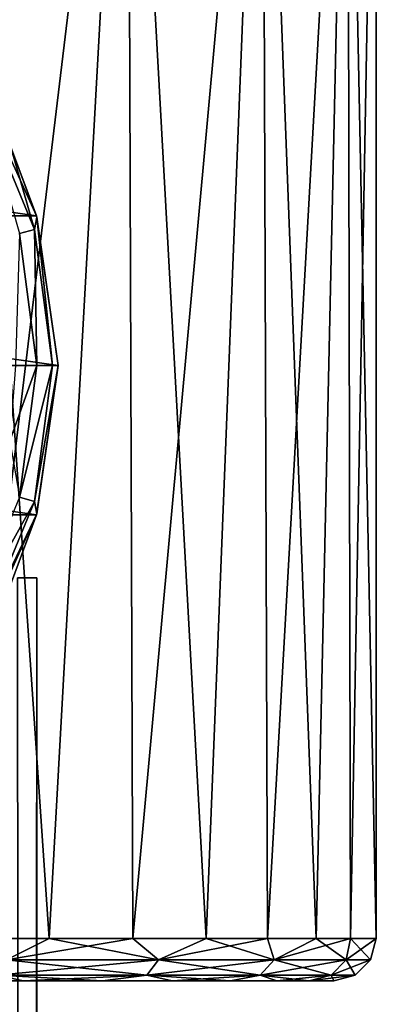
# Model space of a CAD drawing. Header units: millimetres. Extents: x -150 to 150, y -85 to 1149.
# Tile 59 of 256: x 12 to 20, y 638 to 662. Entities that reach past the tile are written whole.
import ezdxf

# ---------------------------------------------------------------- set-up
doc = ezdxf.new("R2010")
doc.units = ezdxf.units.MM
doc.header["$LTSCALE"] = 21.359881
for name, color, linetype in [('15', 7, 'CONTINUOUS'), ('16', 7, 'CONTINUOUS'), ('17', 7, 'CONTINUOUS'), ('18', 7, 'CONTINUOUS'), ('19', 7, 'CONTINUOUS'), ('3', 7, 'CONTINUOUS'), ('30', 7, 'CONTINUOUS'), ('32', 7, 'CONTINUOUS'), ('33', 7, 'CONTINUOUS'), ('34', 7, 'CONTINUOUS'), ('35', 7, 'CONTINUOUS'), ('4', 7, 'CONTINUOUS')]:
    doc.layers.add(name, color=color, linetype=linetype)

msp = doc.modelspace()

# ---------------------------------------------------------------- linework, layer by layer
at = {"layer": '15', "color": 7, "linetype": 'CONTINUOUS', "true_color": 0xaaaaaa}
for points in [[(-18.419, 639, 4.664), (-19, 639), (18.419, 639, 4.665), (-18.419, 639, 4.664)], [(18.419, 639, 4.665), (-19, 639), (19, 639), (18.419, 639, 4.665)], [(19, 639), (-19, 639), (-18.419, 639, -4.665), (19, 639)], [(-17.652, 639, 7.028), (-18.419, 639, 4.664), (18.419, 639, 4.665), (-17.652, 639, 7.028)], [(18.419, 639, -4.664), (19, 639), (-18.419, 639, -4.665), (18.419, 639, -4.664)], [(17.652, 639, -7.028), (18.419, 639, -4.664), (-18.419, 639, -4.665), (17.652, 639, -7.028)], [(-17.652, 639, -7.029), (17.652, 639, -7.028), (-18.419, 639, -4.665), (-17.652, 639, -7.029)], [(-16.566, 639, 9.304), (-17.652, 639, 7.028), (17.652, 639, 7.029), (-16.566, 639, 9.304)], [(17.652, 639, 7.029), (-17.652, 639, 7.028), (18.419, 639, 4.665), (17.652, 639, 7.029)], [(16.566, 639, -9.304), (17.652, 639, -7.028), (-17.652, 639, -7.029), (16.566, 639, -9.304)], [(-16.565, 639, -9.305), (16.566, 639, -9.304), (-17.652, 639, -7.029), (-16.565, 639, -9.305)], [(-15.188, 639, 11.416), (-16.566, 639, 9.304), (16.565, 639, 9.305), (-15.188, 639, 11.416)], [(16.565, 639, 9.305), (-16.566, 639, 9.304), (17.652, 639, 7.029), (16.565, 639, 9.305)], [(15.188, 639, -11.416), (16.566, 639, -9.304), (-16.565, 639, -9.305), (15.188, 639, -11.416)], [(-15.187, 639, -11.416), (15.188, 639, -11.416), (-16.565, 639, -9.305), (-15.187, 639, -11.416)], [(-13.55, 639, 13.319), (-15.188, 639, 11.416), (15.187, 639, 11.416), (-13.55, 639, 13.319)], [(15.187, 639, 11.416), (-15.188, 639, 11.416), (16.565, 639, 9.305), (15.187, 639, 11.416)], [(13.55, 639, -13.319), (15.188, 639, -11.416), (-15.187, 639, -11.416), (13.55, 639, -13.319)], [(-13.549, 639, -13.32), (13.55, 639, -13.319), (-15.187, 639, -11.416), (-13.549, 639, -13.32)], [(-11.676, 639, 14.989), (-13.55, 639, 13.319), (13.549, 639, 13.32), (-11.676, 639, 14.989)], [(13.549, 639, 13.32), (-13.55, 639, 13.319), (15.187, 639, 11.416), (13.549, 639, 13.32)], [(11.676, 639, -14.989), (13.55, 639, -13.319), (-13.549, 639, -13.32), (11.676, 639, -14.989)], [(-11.675, 639, -14.99), (11.676, 639, -14.989), (-13.549, 639, -13.32), (-11.675, 639, -14.99)], [(-9.596, 639, 16.399), (-11.676, 639, 14.989), (11.675, 639, 14.99), (-9.596, 639, 16.399)], [(11.675, 639, 14.99), (-11.676, 639, 14.989), (13.549, 639, 13.32), (11.675, 639, 14.99)], [(9.596, 639, -16.399), (11.676, 639, -14.989), (-11.675, 639, -14.99), (9.596, 639, -16.399)], [(9.595, 639, 16.399), (-9.596, 639, 16.399), (11.675, 639, 14.99), (9.595, 639, 16.399)]]:
    msp.add_3dface(points, dxfattribs=at)
at = {"layer": '16', "color": 7, "linetype": 'CONTINUOUS', "true_color": 0xaaaaaa}
for points in [[(10, 673.5, -17.321), (14.142, 673.5, -14.142), (10.101, 640, -17.262), (10, 673.5, -17.321)], [(10.101, 640, -17.262), (14.142, 673.5, -14.142), (12.291, 640, -15.778), (10.101, 640, -17.262)], [(12.291, 640, -15.778), (14.142, 673.5, -14.142), (14.263, 640, -14.02), (12.291, 640, -15.778)], [(14.142, 673.5, -14.142), (17.321, 673.5, -10), (14.263, 640, -14.02), (14.142, 673.5, -14.142)], [(14.263, 640, -14.02), (17.321, 673.5, -10), (15.988, 640, -12.016), (14.263, 640, -14.02)], [(15.988, 640, -12.016), (17.321, 673.5, -10), (17.438, 640, -9.793), (15.988, 640, -12.016)], [(17.321, 673.5, -10), (19.319, 673.5, -5.176), (17.438, 640, -9.793), (17.321, 673.5, -10)], [(17.438, 640, -9.793), (19.319, 673.5, -5.176), (18.582, 640, -7.398), (17.438, 640, -9.793)], [(18.582, 640, -7.398), (19.319, 673.5, -5.176), (19.388, 640, -4.909), (18.582, 640, -7.398)], [(19.319, 673.5, -5.176), (20, 673.5), (19.388, 640, -4.909), (19.319, 673.5, -5.176)], [(20, 673.5), (20, 640), (19.388, 640, -4.909), (20, 673.5)]]:
    msp.add_3dface(points, dxfattribs=at)
at = {"layer": '17', "color": 7, "linetype": 'CONTINUOUS', "true_color": 0xaaaaaa}
for points in [[(14.142, 673.5, 14.142), (10, 673.5, 17.321), (12.29, 640, 15.778), (14.142, 673.5, 14.142)], [(12.29, 640, 15.778), (10, 673.5, 17.321), (10.1, 640, 17.262), (12.29, 640, 15.778)], [(14.263, 640, 14.021), (14.142, 673.5, 14.142), (12.29, 640, 15.778), (14.263, 640, 14.021)], [(17.321, 673.5, 10), (14.142, 673.5, 14.142), (15.987, 640, 12.017), (17.321, 673.5, 10)], [(15.987, 640, 12.017), (14.142, 673.5, 14.142), (14.263, 640, 14.021), (15.987, 640, 12.017)], [(17.438, 640, 9.794), (17.321, 673.5, 10), (15.987, 640, 12.017), (17.438, 640, 9.794)], [(19.319, 673.5, 5.176), (17.321, 673.5, 10), (18.581, 640, 7.399), (19.319, 673.5, 5.176)], [(18.581, 640, 7.399), (17.321, 673.5, 10), (17.438, 640, 9.794), (18.581, 640, 7.399)], [(19.388, 640, 4.91), (19.319, 673.5, 5.176), (18.581, 640, 7.399), (19.388, 640, 4.91)], [(20, 640), (20, 673.5), (19.319, 673.5, 5.176), (20, 640)], [(20, 640), (19.319, 673.5, 5.176), (19.388, 640, 4.91), (20, 640)]]:
    msp.add_3dface(points, dxfattribs=at)
at = {"layer": '18', "color": 7, "linetype": 'CONTINUOUS', "true_color": 0xaaaaaa}
for points in [[(10.101, 640, -17.262), (12.291, 640, -15.778), (11.285, 639.5, -16.349), (10.101, 640, -17.262)], [(12.291, 640, -15.778), (14.263, 640, -14.02), (11.285, 639.5, -16.349), (12.291, 640, -15.778)], [(11.285, 639.5, -16.349), (14.263, 640, -14.02), (14.87, 639.5, -13.174), (11.285, 639.5, -16.349)], [(14.263, 640, -14.02), (15.988, 640, -12.016), (14.87, 639.5, -13.174), (14.263, 640, -14.02)], [(15.988, 640, -12.016), (17.438, 640, -9.793), (14.87, 639.5, -13.174), (15.988, 640, -12.016)], [(14.87, 639.5, -13.174), (17.438, 640, -9.793), (17.59, 639.5, -9.232), (14.87, 639.5, -13.174)], [(17.438, 640, -9.793), (18.582, 640, -7.398), (17.59, 639.5, -9.232), (17.438, 640, -9.793)], [(18.582, 640, -7.398), (19.388, 640, -4.909), (17.59, 639.5, -9.232), (18.582, 640, -7.398)], [(17.59, 639.5, -9.232), (19.388, 640, -4.909), (19.289, 639.5, -4.754), (17.59, 639.5, -9.232)], [(19.388, 640, -4.909), (20, 640), (19.289, 639.5, -4.754), (19.388, 640, -4.909)], [(19.289, 639.5, -4.754), (20, 640), (19.866, 639.5), (19.289, 639.5, -4.754)], [(11.285, 639.5, -16.349), (14.87, 639.5, -13.174), (11.077, 639.134, -16.048), (11.285, 639.5, -16.349)], [(11.077, 639.134, -16.048), (14.87, 639.5, -13.174), (14.596, 639.134, -12.931), (11.077, 639.134, -16.048)], [(14.87, 639.5, -13.174), (17.59, 639.5, -9.232), (14.596, 639.134, -12.931), (14.87, 639.5, -13.174)], [(14.596, 639.134, -12.931), (17.59, 639.5, -9.232), (17.266, 639.134, -9.062), (14.596, 639.134, -12.931)], [(17.59, 639.5, -9.232), (19.289, 639.5, -4.754), (17.266, 639.134, -9.062), (17.59, 639.5, -9.232)], [(17.266, 639.134, -9.062), (19.289, 639.5, -4.754), (18.933, 639.134, -4.667), (17.266, 639.134, -9.062)], [(19.289, 639.5, -4.754), (19.866, 639.5), (18.933, 639.134, -4.667), (19.289, 639.5, -4.754)], [(18.933, 639.134, -4.667), (19.866, 639.5), (19.5, 639.134), (18.933, 639.134, -4.667)], [(11.676, 639, -14.989), (9.596, 639, -16.399), (11.077, 639.134, -16.048), (11.676, 639, -14.989)], [(11.676, 639, -14.989), (11.077, 639.134, -16.048), (14.596, 639.134, -12.931), (11.676, 639, -14.989)], [(13.55, 639, -13.319), (11.676, 639, -14.989), (14.596, 639.134, -12.931), (13.55, 639, -13.319)], [(15.188, 639, -11.416), (13.55, 639, -13.319), (14.596, 639.134, -12.931), (15.188, 639, -11.416)], [(15.188, 639, -11.416), (14.596, 639.134, -12.931), (17.266, 639.134, -9.062), (15.188, 639, -11.416)], [(16.566, 639, -9.304), (15.188, 639, -11.416), (17.266, 639.134, -9.062), (16.566, 639, -9.304)], [(17.652, 639, -7.028), (16.566, 639, -9.304), (17.266, 639.134, -9.062), (17.652, 639, -7.028)], [(17.652, 639, -7.028), (17.266, 639.134, -9.062), (18.933, 639.134, -4.667), (17.652, 639, -7.028)], [(18.419, 639, -4.664), (17.652, 639, -7.028), (18.933, 639.134, -4.667), (18.419, 639, -4.664)], [(19, 639), (18.419, 639, -4.664), (19.5, 639.134), (19, 639)], [(18.419, 639, -4.664), (18.933, 639.134, -4.667), (19.5, 639.134), (18.419, 639, -4.664)]]:
    msp.add_3dface(points, dxfattribs=at)
at = {"layer": '19', "color": 7, "linetype": 'CONTINUOUS', "true_color": 0xaaaaaa}
for points in [[(12.29, 640, 15.778), (10.1, 640, 17.262), (11.285, 639.5, 16.349), (12.29, 640, 15.778)], [(14.87, 639.5, 13.174), (12.29, 640, 15.778), (11.285, 639.5, 16.349), (14.87, 639.5, 13.174)], [(14.263, 640, 14.021), (12.29, 640, 15.778), (14.87, 639.5, 13.174), (14.263, 640, 14.021)], [(15.987, 640, 12.017), (14.263, 640, 14.021), (14.87, 639.5, 13.174), (15.987, 640, 12.017)], [(17.59, 639.5, 9.232), (15.987, 640, 12.017), (14.87, 639.5, 13.174), (17.59, 639.5, 9.232)], [(17.438, 640, 9.794), (15.987, 640, 12.017), (17.59, 639.5, 9.232), (17.438, 640, 9.794)], [(18.581, 640, 7.399), (17.438, 640, 9.794), (17.59, 639.5, 9.232), (18.581, 640, 7.399)], [(19.289, 639.5, 4.754), (18.581, 640, 7.399), (17.59, 639.5, 9.232), (19.289, 639.5, 4.754)], [(19.388, 640, 4.91), (18.581, 640, 7.399), (19.289, 639.5, 4.754), (19.388, 640, 4.91)], [(19.866, 639.5), (19.388, 640, 4.91), (19.289, 639.5, 4.754), (19.866, 639.5)], [(20, 640), (19.388, 640, 4.91), (19.866, 639.5), (20, 640)], [(14.596, 639.134, 12.931), (11.285, 639.5, 16.349), (11.077, 639.134, 16.048), (14.596, 639.134, 12.931)], [(14.87, 639.5, 13.174), (11.285, 639.5, 16.349), (14.596, 639.134, 12.931), (14.87, 639.5, 13.174)], [(17.266, 639.134, 9.062), (14.87, 639.5, 13.174), (14.596, 639.134, 12.931), (17.266, 639.134, 9.062)], [(17.59, 639.5, 9.232), (14.87, 639.5, 13.174), (17.266, 639.134, 9.062), (17.59, 639.5, 9.232)], [(18.933, 639.134, 4.667), (17.59, 639.5, 9.232), (17.266, 639.134, 9.062), (18.933, 639.134, 4.667)], [(19.289, 639.5, 4.754), (17.59, 639.5, 9.232), (18.933, 639.134, 4.667), (19.289, 639.5, 4.754)], [(19.5, 639.134), (19.289, 639.5, 4.754), (18.933, 639.134, 4.667), (19.5, 639.134)], [(19.5, 639.134), (19.866, 639.5), (19.289, 639.5, 4.754), (19.5, 639.134)], [(9.595, 639, 16.399), (11.675, 639, 14.99), (11.077, 639.134, 16.048), (9.595, 639, 16.399)], [(11.675, 639, 14.99), (13.549, 639, 13.32), (11.077, 639.134, 16.048), (11.675, 639, 14.99)], [(13.549, 639, 13.32), (14.596, 639.134, 12.931), (11.077, 639.134, 16.048), (13.549, 639, 13.32)], [(13.549, 639, 13.32), (15.187, 639, 11.416), (14.596, 639.134, 12.931), (13.549, 639, 13.32)], [(15.187, 639, 11.416), (16.565, 639, 9.305), (14.596, 639.134, 12.931), (15.187, 639, 11.416)], [(16.565, 639, 9.305), (17.266, 639.134, 9.062), (14.596, 639.134, 12.931), (16.565, 639, 9.305)], [(16.565, 639, 9.305), (17.652, 639, 7.029), (17.266, 639.134, 9.062), (16.565, 639, 9.305)], [(17.652, 639, 7.029), (18.419, 639, 4.665), (17.266, 639.134, 9.062), (17.652, 639, 7.029)], [(18.419, 639, 4.665), (18.933, 639.134, 4.667), (17.266, 639.134, 9.062), (18.419, 639, 4.665)], [(18.419, 639, 4.665), (19, 639), (18.933, 639.134, 4.667), (18.419, 639, 4.665)], [(19, 639), (19.5, 639.134), (18.933, 639.134, 4.667), (19, 639)]]:
    msp.add_3dface(points, dxfattribs=at)
at = {"layer": '3', "color": 7, "linetype": 'CONTINUOUS', "true_color": 0xaaaaaa}
for points in [[(11.553, 648.499, -3.245), (12, 648.5), (11.514, -11, -3.381), (11.553, 648.499, -3.245)], [(11.514, -11, -3.381), (12, 648.5), (12, -11), (11.514, -11, -3.381)]]:
    msp.add_3dface(points, dxfattribs=at)
at = {"layer": '30', "color": 7, "linetype": 'CONTINUOUS', "true_color": 0xaaaaaa}
for points in [[(11.994, 657.022, -78.8), (10.516, 660.258, -78.8), (11.381, 658.669, -49.8), (11.994, 657.022, -78.8)], [(12.001, 656.995, -49.8), (11.994, 657.022, -78.8), (11.381, 658.669, -49.8), (12.001, 656.995, -49.8)], [(12.5, 653.5, -78.8), (11.994, 657.022, -78.8), (12.5, 653.5, -49.8), (12.5, 653.5, -78.8)], [(12.5, 653.5, -49.8), (11.994, 657.022, -78.8), (12.001, 656.995, -49.8), (12.5, 653.5, -49.8)]]:
    msp.add_3dface(points, dxfattribs=at)
at = {"layer": '32', "color": 7, "linetype": 'CONTINUOUS', "true_color": 0xaaaaaa}
for points in [[(-11.994, 657.022, -78.8), (-10.516, 660.258, -78.8), (11.994, 657.022, -78.8), (-11.994, 657.022, -78.8)], [(-10.516, 660.258, -78.8), (10.516, 660.258, -78.8), (11.994, 657.022, -78.8), (-10.516, 660.258, -78.8)], [(-12.5, 653.5, -78.8), (-11.994, 657.022, -78.8), (12.5, 653.5, -78.8), (-12.5, 653.5, -78.8)], [(-11.994, 657.022, -78.8), (11.994, 657.022, -78.8), (12.5, 653.5, -78.8), (-11.994, 657.022, -78.8)], [(-12.5, 653.5, -78.8), (12.5, 653.5, -78.8), (11.994, 649.978, -78.8), (-12.5, 653.5, -78.8)], [(-11.994, 649.978, -78.8), (-12.5, 653.5, -78.8), (11.994, 649.978, -78.8), (-11.994, 649.978, -78.8)], [(10.516, 646.742, -78.8), (-11.994, 649.978, -78.8), (11.994, 649.978, -78.8), (10.516, 646.742, -78.8)]]:
    msp.add_3dface(points, dxfattribs=at)
at = {"layer": '33', "color": 7, "linetype": 'CONTINUOUS', "true_color": 0xaaaaaa}
for points in [[(11.994, 649.978, -78.8), (12.5, 653.5, -78.8), (12.001, 650.005, -49.8), (11.994, 649.978, -78.8)], [(12.5, 653.5, -78.8), (12.5, 653.5, -49.8), (12.001, 650.005, -49.8), (12.5, 653.5, -78.8)], [(10.516, 646.742, -78.8), (11.994, 649.978, -78.8), (10.527, 646.76, -49.8), (10.516, 646.742, -78.8)], [(10.527, 646.76, -49.8), (11.994, 649.978, -78.8), (11.381, 648.331, -49.8), (10.527, 646.76, -49.8)], [(11.381, 648.331, -49.8), (11.994, 649.978, -78.8), (12.001, 650.005, -49.8), (11.381, 648.331, -49.8)]]:
    msp.add_3dface(points, dxfattribs=at)
at = {"layer": '34', "color": 7, "linetype": 'CONTINUOUS', "true_color": 0xaaaaaa}
for points in [[(11.381, 658.669, -49.8), (10.71, 659.683, -49.3), (11.945, 656.701, -49.3), (11.381, 658.669, -49.8)], [(10.71, 659.683, -49.3), (11.591, 656.606, -48.934), (11.945, 656.701, -49.3), (10.71, 659.683, -49.3)], [(12.001, 656.995, -49.8), (11.381, 658.669, -49.8), (11.945, 656.701, -49.3), (12.001, 656.995, -49.8)], [(12.001, 656.995, -49.8), (11.945, 656.701, -49.3), (12.366, 653.5, -49.3), (12.001, 656.995, -49.8)], [(12.5, 653.5, -49.8), (12.001, 656.995, -49.8), (12.366, 653.5, -49.3), (12.5, 653.5, -49.8)], [(11.591, 656.606, -48.934), (12, 653.5, -48.934), (11.945, 656.701, -49.3), (11.591, 656.606, -48.934)], [(11.945, 656.701, -49.3), (12, 653.5, -48.934), (12.366, 653.5, -49.3), (11.945, 656.701, -49.3)], [(11.591, 656.606, -48.934), (11.5, 653.5, -48.8), (12, 653.5, -48.934), (11.591, 656.606, -48.934)]]:
    msp.add_3dface(points, dxfattribs=at)
at = {"layer": '35', "color": 7, "linetype": 'CONTINUOUS', "true_color": 0xaaaaaa}
for points in [[(11.5, 653.5, -48.8), (11.362, 651.722, -48.8), (12, 653.5, -48.934), (11.5, 653.5, -48.8)], [(12, 653.5, -48.934), (11.362, 651.722, -48.8), (11.591, 650.394, -48.934), (12, 653.5, -48.934)], [(12.366, 653.5, -49.3), (12, 653.5, -48.934), (11.591, 650.394, -48.934), (12.366, 653.5, -49.3)], [(12.366, 653.5, -49.3), (11.591, 650.394, -48.934), (11.945, 650.299, -49.3), (12.366, 653.5, -49.3)], [(12.001, 650.005, -49.8), (12.5, 653.5, -49.8), (11.945, 650.299, -49.3), (12.001, 650.005, -49.8)], [(12.5, 653.5, -49.8), (12.366, 653.5, -49.3), (11.945, 650.299, -49.3), (12.5, 653.5, -49.8)], [(11.591, 650.394, -48.934), (10.392, 647.5, -48.934), (11.945, 650.299, -49.3), (11.591, 650.394, -48.934)], [(11.945, 650.299, -49.3), (10.392, 647.5, -48.934), (10.71, 647.317, -49.3), (11.945, 650.299, -49.3)], [(12.001, 650.005, -49.8), (11.945, 650.299, -49.3), (10.71, 647.317, -49.3), (12.001, 650.005, -49.8)], [(11.381, 648.331, -49.8), (12.001, 650.005, -49.8), (10.71, 647.317, -49.3), (11.381, 648.331, -49.8)]]:
    msp.add_3dface(points, dxfattribs=at)
at = {"layer": '4', "color": 7, "linetype": 'CONTINUOUS', "true_color": 0xaaaaaa}
for points in [[(12, -11), (11.548, 648.499, 3.263), (11.514, -11, 3.381), (12, -11)], [(12, -11), (12, 648.5), (11.548, 648.499, 3.263), (12, -11)]]:
    msp.add_3dface(points, dxfattribs=at)

doc.saveas('drawing.dxf')
